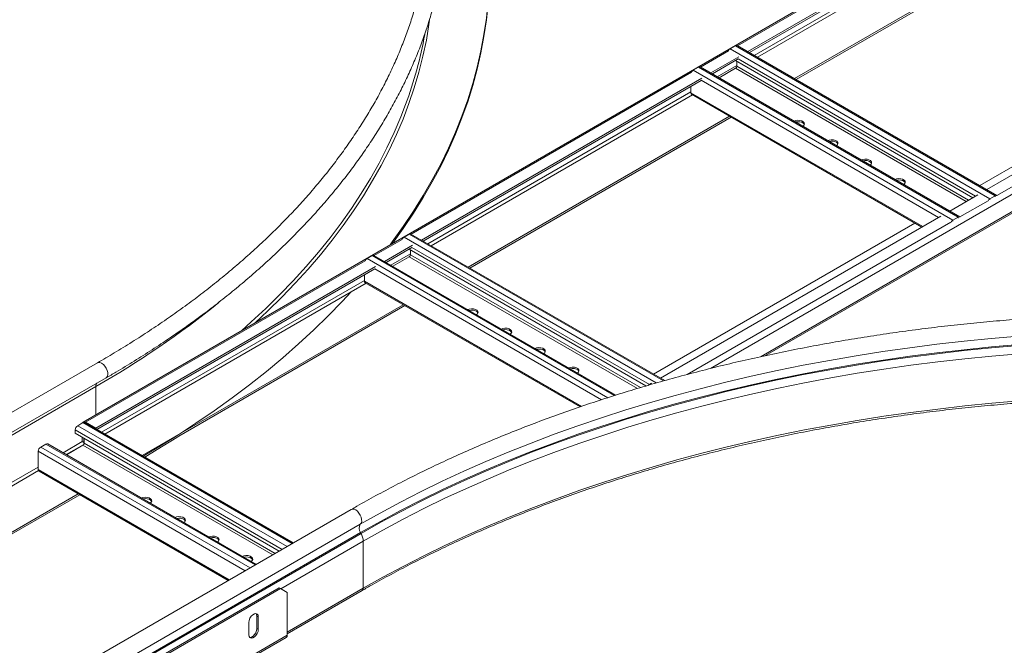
# Model space of a CAD drawing. Header units: millimetres. Extents: x 16 to 6312, y -8659 to -420.
# Tile 51 of 73: x 1006 to 1524, y -2863 to -2534. Entities that reach past the tile are written whole.
import ezdxf

# ---------------------------------------------------------------- set-up
doc = ezdxf.new("R2010")
doc.units = ezdxf.units.MM

msp = doc.modelspace()

# ---------------------------------------------------------------- linework, layer by layer
at = {"color": 7, "linetype": 'Continuous', "lineweight": 15}
for p, q in [((2043.63, -2165.87), (1039.54, -2745.52)), ((1398.08, -2710.63), (2030.03, -2345.81)), ((1536.08, -2465.89), (1388.76, -2550.93)), ((1535.78, -2467.04), (1389.61, -2551.42)), ((1550.67, -2485.88), (1413.37, -2565.14)), ((1551.52, -2486.37), (1414.22, -2565.63)), ((1514.35, -2623.43), (1661.66, -2538.38)), ((1510.67, -2621.31), (1647.97, -2542.05)), ((1382.34, -2547.83), (1379.58, -2549.42)), ((1379.58, -2549.42), (1516.05, -2628.21)), ((1382.34, -2547.83), (1518.81, -2626.61)), ((1519.71, -2626.52), (1383.24, -2547.74)), ((1384.05, -2553.65), (1369.32, -2562.16)), ((1383.75, -2554.8), (1370.17, -2562.65)), ((1382.23, -2555.68), (1506.96, -2627.69)), ((1382.98, -2558.6), (1382.98, -2556.12)), ((1362.89, -2559.06), (1360.14, -2560.65)), ((1360.14, -2560.65), (1496.61, -2639.43)), ((1362.89, -2559.06), (1499.36, -2637.84)), ((1500.26, -2637.75), (1363.79, -2558.97)), ((1373.7, -2564.69), (1382.34, -2559.7)), ((1364.61, -2564.88), (1217.29, -2649.92)), ((1364.31, -2566.03), (1218.14, -2650.41)), ((1358.86, -2569.17), (1358.86, -2572.52)), ((1359.24, -2573.34), (1480.17, -2643.16)), ((1379.2, -2584.87), (1241.9, -2664.13)), ((1380.04, -2585.36), (1242.75, -2664.62)), ((1494.9, -2634.65), (1509.63, -2626.15)), ((1518.81, -2626.61), (1516.05, -2628.21)), ((1342.87, -2722.42), (1490.19, -2637.37)), ((1499.36, -2637.84), (1496.61, -2639.43)), ((1339.2, -2720.3), (1476.49, -2641.04)), ((1210.87, -2646.82), (1208.11, -2648.41)), ((1345.13, -2723.72), (1211.77, -2646.73)), ((1212.58, -2652.64), (1197.84, -2661.15)), ((1212.28, -2653.79), (1198.69, -2661.64)), ((1191.42, -2658.05), (1188.66, -2659.64)), ((1319.46, -2731.35), (1192.32, -2657.96)), ((1202.23, -2663.68), (1210.87, -2658.69)), ((1210.75, -2654.67), (1335.27, -2726.55)), ((1211.5, -2657.59), (1211.5, -2655.11)), ((1193.13, -2663.86), (1046.11, -2748.74)), ((1192.83, -2665.02), (1046.67, -2749.4)), ((1187.39, -2668.16), (1187.39, -2671.51)), ((1187.76, -2672.33), (1300.69, -2737.52)), ((1207.72, -2683.86), (1070.43, -2763.12)), ((1208.57, -2684.35), (1089.8, -2752.91)), ((1047, -2714.42), (909.11, -2794.02)), ((1046.11, -2726.91), (908.22, -2806.51)), ((913.66, -2801.9), (1051.55, -2722.3)), ((1336.16, -2726.29), (1338.16, -2725.14)), ((1039.39, -2745.81), (1036.63, -2747.4)), ((1149.93, -2809.01), (1040.29, -2745.72)), ((1040.74, -2745.64), (1046.11, -2748.74)), ((1035.36, -2749.61), (1035.36, -2751.4)), ((1035.36, -2751.4), (1142.54, -2813.28)), ((1046.11, -2748.74), (1046.11, -2749.08)), ((1019.95, -2757.03), (1017.19, -2758.63)), ((1130.48, -2820.24), (1020.85, -2756.95)), ((1030.76, -2762.67), (1039.39, -2757.68)), ((1039.04, -2755.76), (1039.04, -2753.52)), ((1039.04, -2755.76), (1039.89, -2756.25)), ((1039.89, -2756.25), (1039.89, -2754.01)), ((1040.03, -2756.58), (1040.03, -2754.1)), ((1015.92, -2760.83), (1015.92, -2770.5)), ((1016.29, -2771.32), (1115.75, -2828.74)), ((1036.81, -2783.17), (930, -2844.83)), ((1037.66, -2783.66), (930, -2845.81)), ((1180.39, -2791.42), (1042.51, -2871.02)), ((1185.15, -2799.17), (1047.26, -2878.76)), ((1185.27, -2803.57), (1047.39, -2883.17)), ((1185.52, -2804.01), (1047.63, -2883.61)), ((1185.27, -2803.57), (1185.52, -2804.01)), ((1186.68, -2808.06), (1186.68, -2832.83)), ((1142.49, -2832.54), (937.43, -2950.92)), ((1143.2, -2832.95), (938.13, -2951.33)), ((1143.2, -2832.95), (1142.49, -2832.54)), ((1146.73, -2834.99), (1143.2, -2832.95)), ((1146.73, -2856.71), (1186.19, -2833.93)), ((1146.73, -2857.45), (1146.73, -2834.99)), ((1126.58, -2857.24), (1126.58, -2850.71)), ((1130.82, -2847.44), (1131.53, -2847.85)), ((1130.82, -2847.44), (1130.82, -2853.98)), ((1131.53, -2847.85), (1131.53, -2854.38)), ((1130.82, -2853.98), (1131.53, -2854.38)), ((934.08, -2981.05), (1146.21, -2858.59)), ((1146.73, -2857.45), (934.6, -2979.91))]:
    msp.add_line(p, q, dxfattribs=at)
at = {"color": 8, "linetype": 'Continuous', "lineweight": 15}
for p, q in [((1369.21, -2717.34), (2041.72, -2329.11)), ((1395.84, -2711.11), (2030.85, -2344.53)), ((1530.71, -2462.78), (1383.39, -2547.83)), ((1530.34, -2473.12), (1392.16, -2552.89)), ((1531.15, -2474.61), (1393.86, -2553.87)), ((1519.72, -2626.53), (1667.04, -2541.49)), ((1378.68, -2550.55), (1363.94, -2559.05)), ((1383.75, -2554.77), (1508.51, -2626.79)), ((1382.98, -2558.19), (1372.71, -2564.12)), ((1382.34, -2559.7), (1503.54, -2629.67)), ((1382.98, -2558.6), (1504.81, -2628.93)), ((1359.23, -2561.77), (1211.92, -2646.82)), ((1364.31, -2566), (1489.07, -2638.02)), ((1358.86, -2572.11), (1220.69, -2651.88)), ((1359.68, -2573.6), (1222.38, -2652.86)), ((1358.86, -2572.52), (1480.7, -2642.85)), ((1516.05, -2628.21), (1516.05, -2628.73)), ((1518.81, -2627.14), (1518.81, -2626.61)), ((1500.27, -2637.76), (1515.01, -2629.25)), ((1499.36, -2638.36), (1499.36, -2637.84)), ((1356.95, -2720.5), (1495.56, -2640.47)), ((1496.61, -2639.43), (1496.61, -2639.96)), ((1208.11, -2648.41), (1340.7, -2724.96)), ((1210.87, -2646.82), (1344.42, -2723.92)), ((1207.21, -2649.54), (1192.47, -2658.04)), ((1212.28, -2653.76), (1337.04, -2725.78)), ((1188.66, -2659.64), (1315.22, -2732.7)), ((1191.42, -2658.05), (1318.78, -2731.57)), ((1211.5, -2657.18), (1201.24, -2663.11)), ((1210.87, -2658.69), (1330.73, -2727.89)), ((1211.5, -2657.59), (1332.42, -2727.39)), ((1187.76, -2660.76), (1040.74, -2745.64)), ((1192.83, -2664.98), (1311.97, -2733.76)), ((1187.39, -2671.1), (1049.21, -2750.87)), ((1188.21, -2672.59), (1050.91, -2751.85)), ((1187.39, -2671.51), (1301.35, -2737.3)), ((1046.11, -2741.72), (1046.11, -2726.91)), ((1036.63, -2747.4), (1146.64, -2810.91)), ((1039.39, -2745.81), (1149.4, -2809.32)), ((1040.74, -2745.64), (1040.74, -2745.98)), ((1035.36, -2749.61), (1144.1, -2812.38)), ((1019.95, -2757.03), (1129.95, -2820.54)), ((1039.04, -2755.76), (1028.92, -2761.61)), ((1039.79, -2757.29), (1030.62, -2762.59)), ((1039.39, -2757.68), (1139.12, -2815.25)), ((1040.03, -2756.17), (1039.89, -2756.25)), ((1040.03, -2756.58), (1140.39, -2814.52)), ((1015.92, -2760.83), (1124.65, -2823.6)), ((1017.19, -2758.63), (1127.2, -2822.13)), ((1015.92, -2769.11), (908.22, -2831.28)), ((1016.02, -2771.01), (909.07, -2832.75)), ((1015.92, -2770.5), (1116.28, -2828.44)), ((1186.68, -2808.06), (1143.38, -2833.06)), ((1186.68, -2832.83), (1146.73, -2855.9))]:
    msp.add_line(p, q, dxfattribs=at)
at = {"color": 7, "linetype": 'Continuous', "lineweight": 15, "flags": 128}
for points in [[(1200.82, -2652.41), (1201.97, -2650.87), (1207.73, -2642.85), (1213.15, -2634.75), (1218.24, -2626.58), (1222.99, -2618.34), (1227.4, -2610.04), (1231.46, -2601.68), (1235.18, -2593.26), (1238.55, -2584.8), (1241.58, -2576.3), (1244.25, -2567.75), (1246.56, -2559.17), (1248.53, -2550.56), (1250.14, -2541.93), (1251.39, -2533.28), (1252.19, -2525.72)], [(1202.1, -2651.67), (1207.73, -2643.83), (1213.15, -2635.73), (1218.24, -2627.56), (1222.99, -2619.32), (1227.4, -2611.02), (1231.46, -2602.66), (1235.18, -2594.24), (1238.55, -2585.78), (1241.58, -2577.28), (1244.25, -2568.73), (1246.56, -2560.15), (1248.53, -2551.54), (1250.14, -2542.91), (1251.39, -2534.26), (1252.27, -2525.67)], [(1358.86, -2572.52), (1358.89, -2572.79), (1358.96, -2573.03), (1359.08, -2573.21), (1359.24, -2573.34), (1359.24, -2573.34)], [(1417.71, -2590.09), (1418.2, -2589.66), (1418.49, -2589.03), (1418.39, -2588.38), (1417.92, -2587.79), (1417.12, -2587.33), (1416.1, -2587.06), (1414.97, -2587), (1413.88, -2587.17), (1413.13, -2587.45)], [(1418.44, -2589.24), (1418.39, -2589.12), (1417.92, -2588.53), (1417.12, -2588.07), (1416.1, -2587.79), (1414.97, -2587.73), (1413.91, -2587.9)], [(1435.39, -2600.3), (1435.88, -2599.87), (1436.17, -2599.24), (1436.07, -2598.59), (1435.59, -2598), (1434.8, -2597.54), (1433.77, -2597.26), (1432.65, -2597.2), (1431.56, -2597.37), (1430.81, -2597.65)], [(1436.12, -2599.44), (1436.07, -2599.32), (1435.59, -2598.73), (1434.8, -2598.27), (1433.77, -2598), (1432.65, -2597.94), (1431.58, -2598.1)], [(1453.07, -2610.5), (1453.56, -2610.07), (1453.85, -2609.44), (1453.75, -2608.79), (1453.27, -2608.2), (1452.47, -2607.74), (1451.45, -2607.47), (1450.33, -2607.41), (1449.24, -2607.58), (1448.49, -2607.86)], [(1453.8, -2609.65), (1453.75, -2609.53), (1453.27, -2608.94), (1452.47, -2608.48), (1451.45, -2608.2), (1450.33, -2608.14), (1449.26, -2608.31)], [(1470.75, -2620.71), (1471.23, -2620.28), (1471.53, -2619.65), (1471.43, -2619), (1470.95, -2618.41), (1470.15, -2617.95), (1469.13, -2617.67), (1468, -2617.62), (1466.91, -2617.78), (1466.16, -2618.06)], [(1471.47, -2619.85), (1471.43, -2619.73), (1470.95, -2619.14), (1470.15, -2618.68), (1469.13, -2618.41), (1468, -2618.35), (1466.94, -2618.51)], [(1187.39, -2671.51), (1187.41, -2671.78), (1187.49, -2672.02), (1187.6, -2672.2), (1187.76, -2672.33), (1187.76, -2672.33)], [(1070.98, -2763.44), (1078.4, -2759.02), (1088.65, -2752.67), (1098.63, -2746.17), (1108.34, -2739.54), (1117.78, -2732.78), (1126.94, -2725.89), (1135.81, -2718.88), (1144.39, -2711.75), (1152.67, -2704.5), (1160.65, -2697.14), (1168.32, -2689.67), (1175.69, -2682.1), (1180.27, -2677.17)], [(1246.24, -2689.08), (1246.73, -2688.65), (1247.02, -2688.02), (1246.92, -2687.37), (1246.44, -2686.78), (1245.65, -2686.32), (1244.62, -2686.05), (1243.5, -2685.99), (1242.41, -2686.16), (1241.66, -2686.44)], [(1246.97, -2688.23), (1246.92, -2688.11), (1246.44, -2687.52), (1245.65, -2687.06), (1244.62, -2686.78), (1243.5, -2686.72), (1242.43, -2686.89)], [(1531.14, -2700.41), (1516.75, -2701.63), (1502.4, -2703.04), (1488.12, -2704.66), (1473.91, -2706.47), (1459.78, -2708.48), (1445.74, -2710.69), (1431.8, -2713.09), (1417.96, -2715.68), (1404.23, -2718.47), (1390.63, -2721.45), (1377.15, -2724.62), (1363.81, -2727.97), (1350.61, -2731.51), (1337.57, -2735.24), (1324.68, -2739.14), (1311.96, -2743.22), (1299.42, -2747.48), (1287.06, -2751.91), (1274.89, -2756.52), (1262.91, -2761.29), (1251.14, -2766.23), (1239.57, -2771.33), (1228.23, -2776.59), (1217.11, -2782.01), (1206.21, -2787.58), (1195.56, -2793.3), (1185.15, -2799.17)], [(1263.92, -2699.29), (1264.4, -2698.86), (1264.7, -2698.23), (1264.6, -2697.58), (1264.12, -2696.99), (1263.32, -2696.53), (1262.3, -2696.25), (1261.18, -2696.19), (1260.09, -2696.36), (1259.34, -2696.64)], [(1264.65, -2698.43), (1264.6, -2698.31), (1264.12, -2697.72), (1263.32, -2697.26), (1262.3, -2696.99), (1261.18, -2696.93), (1260.11, -2697.09)], [(1531.17, -2704.85), (1516.77, -2706.06), (1502.43, -2707.48), (1488.16, -2709.09), (1473.95, -2710.9), (1459.83, -2712.91), (1445.79, -2715.12), (1431.85, -2717.52), (1418.02, -2720.12), (1404.29, -2722.9), (1390.69, -2725.88), (1377.22, -2729.05), (1363.88, -2732.4), (1350.69, -2735.94), (1337.65, -2739.66), (1324.77, -2743.57), (1312.05, -2747.65), (1299.51, -2751.91), (1287.15, -2756.34), (1274.99, -2760.94), (1263.01, -2765.71), (1251.24, -2770.65), (1239.68, -2775.74), (1228.34, -2781), (1217.22, -2786.42), (1206.33, -2791.99), (1195.68, -2797.71), (1185.27, -2803.57)], [(1531.21, -2705.34), (1516.83, -2706.56), (1502.5, -2707.97), (1488.23, -2709.58), (1474.03, -2711.39), (1459.91, -2713.4), (1445.89, -2715.61), (1431.95, -2718.01), (1418.13, -2720.6), (1404.41, -2723.39), (1390.82, -2726.36), (1377.35, -2729.53), (1364.02, -2732.88), (1350.84, -2736.42), (1337.8, -2740.14), (1324.93, -2744.04), (1312.22, -2748.12), (1299.69, -2752.37), (1287.34, -2756.8), (1275.18, -2761.4), (1263.21, -2766.17), (1251.45, -2771.1), (1239.9, -2776.2), (1228.56, -2781.45), (1217.45, -2786.87), (1206.57, -2792.43), (1195.92, -2798.15), (1185.52, -2804.01)], [(1531.43, -2709.66), (1517.09, -2710.87), (1502.79, -2712.28), (1488.56, -2713.89), (1474.41, -2715.7), (1460.33, -2717.7), (1446.34, -2719.9), (1432.44, -2722.29), (1418.65, -2724.88), (1404.98, -2727.66), (1391.42, -2730.62), (1377.99, -2733.78), (1364.7, -2737.12), (1351.55, -2740.65), (1338.55, -2744.36), (1325.71, -2748.25), (1313.04, -2752.32), (1300.54, -2756.56), (1288.23, -2760.98), (1276.1, -2765.56), (1264.17, -2770.32), (1252.44, -2775.24), (1240.91, -2780.32), (1229.61, -2785.56), (1218.53, -2790.96), (1207.68, -2796.51), (1197.06, -2802.21), (1186.68, -2808.06)], [(1281.6, -2709.49), (1282.08, -2709.06), (1282.37, -2708.43), (1282.28, -2707.78), (1281.8, -2707.19), (1281, -2706.73), (1279.98, -2706.46), (1278.85, -2706.4), (1277.76, -2706.57), (1277.01, -2706.85)], [(1282.32, -2708.64), (1282.28, -2708.52), (1281.8, -2707.93), (1281, -2707.47), (1279.98, -2707.19), (1278.85, -2707.13), (1277.79, -2707.3)], [(1299.27, -2719.7), (1299.76, -2719.27), (1300.05, -2718.64), (1299.95, -2717.99), (1299.48, -2717.4), (1298.68, -2716.94), (1297.66, -2716.66), (1296.53, -2716.6), (1295.44, -2716.77), (1294.69, -2717.05)], [(1300, -2718.84), (1299.95, -2718.72), (1299.48, -2718.13), (1298.68, -2717.67), (1297.66, -2717.4), (1296.53, -2717.34), (1295.47, -2717.5)], [(1531.43, -2734.44), (1517.09, -2735.65), (1502.79, -2737.06), (1488.56, -2738.66), (1474.41, -2740.47), (1460.33, -2742.47), (1446.34, -2744.67), (1432.44, -2747.07), (1418.65, -2749.65), (1404.98, -2752.43), (1391.42, -2755.4), (1377.99, -2758.55), (1364.7, -2761.9), (1351.55, -2765.42), (1338.55, -2769.13), (1325.71, -2773.02), (1313.04, -2777.09), (1300.54, -2781.34), (1288.23, -2785.75), (1276.1, -2790.34), (1264.17, -2795.09), (1252.44, -2800.01), (1240.91, -2805.1), (1229.61, -2810.34), (1218.53, -2815.73), (1207.68, -2821.28), (1197.06, -2826.99), (1186.68, -2832.83)], [(1071.82, -2763.92), (1078.4, -2760), (1088.65, -2753.65), (1089.8, -2752.91)], [(1015.92, -2770.5), (1015.94, -2770.77), (1016.01, -2771.01), (1016.13, -2771.19), (1016.29, -2771.32), (1016.29, -2771.32)], [(1074.77, -2788.07), (1075.25, -2787.64), (1075.55, -2787.01), (1075.45, -2786.36), (1074.97, -2785.77), (1074.17, -2785.31), (1073.15, -2785.04), (1072.02, -2784.98), (1070.93, -2785.15), (1070.18, -2785.43)], [(1075.49, -2787.22), (1075.45, -2787.1), (1074.97, -2786.51), (1074.17, -2786.05), (1073.15, -2785.77), (1072.02, -2785.71), (1070.96, -2785.88)], [(1092.45, -2798.28), (1092.93, -2797.85), (1093.22, -2797.22), (1093.12, -2796.57), (1092.65, -2795.98), (1091.85, -2795.52), (1090.83, -2795.24), (1089.7, -2795.18), (1088.61, -2795.35), (1087.86, -2795.63)], [(1093.17, -2797.42), (1093.12, -2797.3), (1092.65, -2796.71), (1091.85, -2796.25), (1090.83, -2795.98), (1089.7, -2795.92), (1088.64, -2796.08)], [(1110.12, -2808.48), (1110.61, -2808.05), (1110.9, -2807.42), (1110.8, -2806.77), (1110.33, -2806.18), (1109.53, -2805.72), (1108.5, -2805.45), (1107.38, -2805.39), (1106.29, -2805.56), (1105.54, -2805.84)], [(1110.85, -2807.63), (1110.8, -2807.51), (1110.33, -2806.92), (1109.53, -2806.46), (1108.5, -2806.18), (1107.38, -2806.12), (1106.32, -2806.29)], [(1127.8, -2818.69), (1128.29, -2818.26), (1128.58, -2817.63), (1128.48, -2816.98), (1128, -2816.39), (1127.2, -2815.93), (1126.18, -2815.65), (1125.06, -2815.59), (1123.97, -2815.76), (1123.22, -2816.04)], [(1128.53, -2817.83), (1128.48, -2817.71), (1128, -2817.12), (1127.2, -2816.66), (1126.18, -2816.39), (1125.06, -2816.33), (1123.99, -2816.49)], [(1126.58, -2850.71), (1126.73, -2849.64), (1127.16, -2848.54), (1127.82, -2847.52), (1128.62, -2846.71), (1129.48, -2846.22), (1130.29, -2846.09), (1130.95, -2846.35), (1131.38, -2846.96), (1131.53, -2847.85)], [(1130.41, -2846.11), (1130.67, -2846.55), (1130.82, -2847.44)], [(1131.53, -2854.38), (1131.38, -2855.45), (1130.95, -2856.55), (1130.29, -2857.57), (1129.48, -2858.38), (1128.62, -2858.87), (1127.82, -2859), (1127.16, -2858.74), (1126.73, -2858.13), (1126.58, -2857.24)], [(1130.82, -2853.98), (1130.67, -2855.04), (1130.24, -2856.15), (1129.58, -2857.16), (1128.78, -2857.97), (1127.92, -2858.47), (1127.11, -2858.59), (1126.99, -2858.58)]]:
    msp.add_lwpolyline(points, dxfattribs=at)
at = {"color": 8, "linetype": 'Continuous', "lineweight": 15, "flags": 128}
for points in [[(1129.84, -2693.39), (1136.52, -2687.16), (1143.9, -2679.91), (1150.97, -2672.57), (1157.74, -2665.13), (1164.19, -2657.59), (1170.33, -2649.97), (1176.14, -2642.27), (1181.63, -2634.49), (1186.79, -2626.63), (1191.62, -2618.7), (1196.12, -2610.71), (1200.28, -2602.65), (1204.11, -2594.55), (1207.59, -2586.39), (1210.73, -2578.18), (1213.53, -2569.93), (1215.98, -2561.65), (1218.08, -2553.33), (1219.84, -2544.99), (1221.24, -2536.63), (1221.54, -2534.52)], [(1122.68, -2697.52), (1127.83, -2692.94), (1135.49, -2685.82), (1142.86, -2678.59), (1149.92, -2671.26), (1156.67, -2663.83), (1163.11, -2656.31), (1169.23, -2648.71), (1175.03, -2641.02), (1180.51, -2633.25), (1185.66, -2625.41), (1190.49, -2617.5), (1194.97, -2609.52), (1199.13, -2601.48), (1202.95, -2593.39), (1206.42, -2585.25), (1208.96, -2578.68)], [(1051.55, -2722.3), (1051.83, -2722.09), (1052.27, -2721.44), (1052.48, -2720.55), (1052.43, -2719.49), (1052.15, -2718.34), (1051.63, -2717.19), (1050.93, -2716.13), (1050.11, -2715.25), (1049.21, -2714.61), (1048.32, -2714.26), (1047.51, -2714.23), (1047, -2714.42)], [(1180.39, -2791.42), (1181.01, -2791.22), (1181.84, -2791.29), (1182.73, -2791.68), (1183.62, -2792.36), (1184.43, -2793.27), (1185.11, -2794.35), (1185.59, -2795.5), (1185.85, -2796.65), (1185.86, -2797.69), (1185.62, -2798.55), (1185.15, -2799.17)]]:
    msp.add_lwpolyline(points, dxfattribs=at)
at = {"color": 7, "linetype": 'Continuous', "lineweight": 15}
for centre, radius, start, end in [((1006.86, -2503.67), 215.58, 339.6366, 349.7867), ((1381.03, -2551.7), 2.7, 122.4502, 153.7891), ((1382.87, -2548.57), 0.905, 65.6898, 125.6224), ((1361.59, -2562.93), 2.7, 122.452, 153.7873), ((1363.42, -2559.79), 0.905, 65.6898, 125.6224), ((1381.59, -2558.54), 1.38, 302.6049, 357.394), ((1517.5, -2630.49), 2.7, 122.4502, 153.7891), ((1519.33, -2627.3), 0.857, 57.5648, 126.9349), ((1499.88, -2638.52), 0.857, 57.5648, 126.9349), ((1498.06, -2641.71), 2.7, 122.452, 153.7873), ((1209.56, -2650.69), 2.7, 122.451, 153.7883), ((1211.39, -2647.56), 0.905, 65.6932, 125.6215), ((1190.11, -2661.92), 2.7, 122.4494, 153.7899), ((1191.95, -2658.78), 0.905, 65.6879, 125.6242), ((1210.12, -2657.53), 1.38, 302.6019, 357.3959), ((1038.12, -2749.73), 2.77, 122.6048, 177.3952), ((1040.08, -2746.43), 1.03, 50.2415, 151.4206), ((1039.92, -2746.55), 0.905, 65.6929, 125.6192), ((1020.47, -2757.77), 0.905, 65.6866, 125.6255), ((1038.65, -2756.52), 1.38, 302.6042, 357.3958), ((1041.47, -2756.22), 1.58, 181.225, 201.9274), ((1018.68, -2760.96), 2.77, 122.6043, 177.3957), ((1188.2, -2801.28), 3.72, 145.2374, 218.0442), ((1178.1, -2808.34), 8.59, 1.8773, 30.2835), ((1145.51, -2857.58), 1.23, 305.0157, 6.2964)]:
    msp.add_arc(centre, radius, start, end, dxfattribs=at)
at = {"color": 8, "linetype": 'Continuous', "lineweight": 15}
for centre, radius, start, end in [((800.89, -2298.22), 493.87, 299.7703, 308.8666), ((1048.98, -2726.77), 2.87, 145.539, 182.6909), ((1185.54, -2832.98), 1.15, 304.0478, 7.2521)]:
    msp.add_arc(centre, radius, start, end, dxfattribs=at)
at = {"color": 7, "linetype": 'Continuous', "lineweight": 15}
for points, knots in [([(1051.55, -2722.3), (1053.27, -2721.29), (1058.27, -2718.39), (1066.36, -2713.48), (1075.76, -2707.54), (1084.91, -2701.46), (1093.83, -2695.27), (1102.5, -2688.96), (1110.92, -2682.54), (1119.09, -2676), (1127, -2669.36), (1134.65, -2662.61), (1142.03, -2655.77), (1149.14, -2648.82), (1155.98, -2641.78), (1162.54, -2634.65), (1168.81, -2627.44), (1174.81, -2620.14), (1180.51, -2612.77), (1185.92, -2605.32), (1191.04, -2597.8), (1195.86, -2590.21), (1200.39, -2582.56), (1204.61, -2574.86), (1208.52, -2567.1), (1212.13, -2559.29), (1215.44, -2551.43), (1218.43, -2543.54), (1221.11, -2535.61), (1223.48, -2527.64), (1225.54, -2519.65), (1227.28, -2511.63), (1228.71, -2503.6), (1229.83, -2495.54), (1230.63, -2487.48), (1231.11, -2479.41), (1231.27, -2471.33), (1231.12, -2463.26), (1230.66, -2455.19), (1229.88, -2447.12), (1228.78, -2439.08), (1227.37, -2431.04), (1225.65, -2423.03), (1223.61, -2415.04), (1221.26, -2407.08), (1218.6, -2399.16), (1215.62, -2391.27), (1212.34, -2383.42), (1208.76, -2375.62), (1204.86, -2367.86), (1200.67, -2360.16), (1196.17, -2352.52), (1191.37, -2344.93), (1186.28, -2337.42), (1180.89, -2329.97), (1175.21, -2322.59), (1169.24, -2315.3), (1162.99, -2308.08), (1156.45, -2300.95), (1149.64, -2293.91), (1142.55, -2286.96), (1135.19, -2280.11), (1127.56, -2273.36), (1119.67, -2266.71), (1111.53, -2260.17), (1103.13, -2253.74), (1094.47, -2247.42), (1085.58, -2241.22), (1076.44, -2235.14), (1067.06, -2229.19), (1058.75, -2224.13), (1053.51, -2221.08), (1051.55, -2219.94)], [0, 0, 0, 0, 0.007642, 0.022153, 0.036665, 0.051177, 0.065689, 0.080201, 0.094712, 0.109223, 0.123734, 0.138243, 0.152751, 0.167257, 0.181761, 0.196263, 0.210761, 0.225257, 0.239749, 0.254236, 0.268719, 0.283197, 0.297669, 0.312135, 0.326595, 0.341048, 0.355495, 0.369934, 0.384366, 0.398792, 0.41321, 0.427623, 0.44203, 0.456432, 0.470831, 0.485225, 0.499618, 0.51401, 0.528402, 0.542794, 0.557189, 0.571586, 0.585987, 0.600392, 0.614803, 0.62922, 0.643644, 0.658074, 0.67251, 0.686954, 0.701405, 0.715862, 0.730325, 0.744795, 0.75927, 0.77375, 0.788235, 0.802724, 0.817217, 0.831713, 0.846212, 0.860714, 0.875218, 0.889723, 0.90423, 0.918738, 0.933247, 0.947756, 0.962266, 0.976776, 0.991286, 1, 1, 1, 1]), ([(1143.51, -2300.73), (1145.52, -2302.78), (1149.78, -2307.13), (1155.95, -2313.87), (1162.09, -2320.93), (1167.93, -2328.07), (1173.49, -2335.28), (1178.77, -2342.56), (1183.75, -2349.9), (1188.43, -2357.31), (1192.82, -2364.78), (1196.92, -2372.31), (1200.71, -2379.88), (1204.2, -2387.51), (1207.38, -2395.17), (1210.26, -2402.88), (1212.83, -2410.63), (1215.09, -2418.4), (1217.04, -2426.21), (1218.68, -2434.04), (1220.01, -2441.9), (1221.02, -2449.77), (1221.71, -2457.65), (1222.1, -2465.54), (1222.16, -2473.43), (1221.91, -2481.33), (1221.34, -2489.21), (1220.46, -2497.09), (1219.27, -2504.96), (1217.75, -2512.81), (1215.93, -2520.63), (1213.79, -2528.43), (1211.35, -2536.2), (1208.59, -2543.93), (1205.53, -2551.62), (1202.16, -2559.27), (1198.48, -2566.88), (1194.51, -2574.43), (1190.23, -2581.93), (1185.66, -2589.37), (1180.79, -2596.75), (1175.63, -2604.06), (1170.18, -2611.31), (1164.44, -2618.48), (1158.42, -2625.57), (1152.12, -2632.59), (1145.54, -2639.52), (1138.68, -2646.36), (1131.55, -2653.11), (1124.16, -2659.77), (1116.5, -2666.33), (1108.58, -2672.79), (1100.41, -2679.15), (1091.99, -2685.39), (1083.31, -2691.53), (1074.4, -2697.55), (1065.24, -2703.45), (1056.12, -2709.08), (1049.95, -2712.69), (1047, -2714.42)], [0, 0, 0, 0, 0.015729, 0.033275, 0.050824, 0.068377, 0.085934, 0.103496, 0.121064, 0.138639, 0.15622, 0.173809, 0.191405, 0.209011, 0.226625, 0.244248, 0.26188, 0.279521, 0.297172, 0.31483, 0.332497, 0.35017, 0.367848, 0.385532, 0.403218, 0.420905, 0.438593, 0.456278, 0.473959, 0.491636, 0.509306, 0.52697, 0.544625, 0.562272, 0.57991, 0.597539, 0.615159, 0.632771, 0.650373, 0.667968, 0.685555, 0.703134, 0.720708, 0.738275, 0.755837, 0.773395, 0.790948, 0.808498, 0.826045, 0.843589, 0.861132, 0.878672, 0.896212, 0.91375, 0.931288, 0.948825, 0.966362, 0.983899, 1, 1, 1, 1]), ([(2041.5, -2791.42), (2039.76, -2790.43), (2034.73, -2787.54), (2026.24, -2782.87), (2015.95, -2777.46), (2005.44, -2772.18), (1994.74, -2767.04), (1983.83, -2762.05), (1972.74, -2757.2), (1961.45, -2752.5), (1949.99, -2747.95), (1938.35, -2743.55), (1926.54, -2739.31), (1914.57, -2735.23), (1902.45, -2731.31), (1890.17, -2727.54), (1877.75, -2723.94), (1865.19, -2720.51), (1852.5, -2717.24), (1839.68, -2714.14), (1826.75, -2711.21), (1813.7, -2708.45), (1800.56, -2705.87), (1787.31, -2703.45), (1773.97, -2701.22), (1760.55, -2699.16), (1747.05, -2697.27), (1733.48, -2695.57), (1719.85, -2694.05), (1706.16, -2692.7), (1692.42, -2691.54), (1678.65, -2690.55), (1664.83, -2689.75), (1650.99, -2689.13), (1637.13, -2688.7), (1623.25, -2688.45), (1609.37, -2688.37), (1595.49, -2688.49), (1581.61, -2688.78), (1567.75, -2689.26), (1553.92, -2689.92), (1540.11, -2690.76), (1526.34, -2691.79), (1512.62, -2692.99), (1498.94, -2694.38), (1485.32, -2695.94), (1471.77, -2697.69), (1458.29, -2699.61), (1444.88, -2701.71), (1431.57, -2703.99), (1418.34, -2706.44), (1405.22, -2709.06), (1392.2, -2711.86), (1379.29, -2714.83), (1366.5, -2717.97), (1353.84, -2721.27), (1341.31, -2724.75), (1328.92, -2728.38), (1316.68, -2732.18), (1304.59, -2736.14), (1292.65, -2740.26), (1280.88, -2744.54), (1269.28, -2748.97), (1257.86, -2753.55), (1246.62, -2758.29), (1235.57, -2763.17), (1224.71, -2768.2), (1214.05, -2773.36), (1203.59, -2778.67), (1193.35, -2784.12), (1185.66, -2788.4), (1181.38, -2790.86), (1180.39, -2791.42)], [0, 0, 0, 0, 0.007656, 0.022194, 0.036731, 0.051268, 0.065804, 0.08034, 0.094875, 0.10941, 0.123944, 0.138477, 0.15301, 0.167542, 0.182074, 0.196604, 0.211135, 0.225664, 0.240193, 0.254722, 0.26925, 0.283778, 0.298305, 0.312831, 0.327357, 0.341883, 0.356409, 0.370934, 0.385459, 0.399983, 0.414508, 0.429032, 0.443556, 0.45808, 0.472603, 0.487127, 0.501651, 0.516175, 0.530698, 0.545222, 0.559746, 0.57427, 0.588794, 0.603318, 0.617843, 0.632367, 0.646892, 0.661418, 0.675943, 0.69047, 0.704996, 0.719523, 0.73405, 0.748578, 0.763107, 0.777636, 0.792165, 0.806695, 0.821226, 0.835757, 0.850289, 0.864822, 0.879356, 0.89389, 0.908425, 0.92296, 0.937496, 0.952033, 0.966571, 0.981109, 0.995647, 1, 1, 1, 1]), ([(1186.19, -2833.93), (1187.9, -2832.95), (1192.86, -2830.11), (1201.24, -2825.5), (1211.39, -2820.15), (1221.77, -2814.95), (1232.34, -2809.87), (1243.12, -2804.94), (1254.09, -2800.15), (1265.24, -2795.51), (1276.58, -2791.02), (1288.1, -2786.68), (1299.78, -2782.49), (1311.63, -2778.45), (1323.64, -2774.58), (1335.8, -2770.86), (1348.11, -2767.3), (1360.55, -2763.91), (1373.13, -2760.68), (1385.83, -2757.62), (1398.65, -2754.73), (1411.58, -2752.01), (1424.62, -2749.46), (1437.75, -2747.08), (1450.98, -2744.88), (1464.29, -2742.85), (1477.68, -2741), (1491.14, -2739.33), (1504.66, -2737.83), (1518.24, -2736.52), (1531.86, -2735.38), (1545.53, -2734.43), (1559.23, -2733.65), (1572.96, -2733.06), (1586.71, -2732.65), (1600.48, -2732.42), (1614.25, -2732.37), (1628.01, -2732.51), (1641.77, -2732.82), (1655.51, -2733.32), (1669.23, -2734), (1682.92, -2734.86), (1696.57, -2735.9), (1710.17, -2737.13), (1723.73, -2738.53), (1737.22, -2740.11), (1750.64, -2741.87), (1764, -2743.8), (1777.27, -2745.92), (1790.45, -2748.2), (1803.54, -2750.66), (1816.53, -2753.29), (1829.41, -2756.1), (1842.17, -2759.07), (1854.81, -2762.21), (1867.33, -2765.52), (1879.7, -2768.99), (1891.94, -2772.62), (1904.03, -2776.42), (1915.96, -2780.37), (1927.73, -2784.48), (1939.34, -2788.74), (1950.77, -2793.16), (1962.02, -2797.72), (1973.09, -2802.43), (1983.97, -2807.29), (1994.65, -2812.29), (2005.13, -2817.43), (2015.39, -2822.7), (2025.62, -2828.19), (2032.29, -2831.99), (2035.71, -2833.93)], [0, 0, 0, 0, 0.007669, 0.022248, 0.036827, 0.051406, 0.065985, 0.080565, 0.095144, 0.109725, 0.124305, 0.138886, 0.153467, 0.168049, 0.182631, 0.197213, 0.211796, 0.226379, 0.240962, 0.255545, 0.270129, 0.284713, 0.299298, 0.313882, 0.328467, 0.343052, 0.357637, 0.372223, 0.386808, 0.401394, 0.41598, 0.430566, 0.445152, 0.459738, 0.474324, 0.48891, 0.503497, 0.518083, 0.532669, 0.547255, 0.561841, 0.576428, 0.591014, 0.605599, 0.620185, 0.634771, 0.649356, 0.663941, 0.678526, 0.693111, 0.707696, 0.72228, 0.736864, 0.751448, 0.766032, 0.780615, 0.795198, 0.809781, 0.824363, 0.838945, 0.853526, 0.868107, 0.882688, 0.897269, 0.911849, 0.926428, 0.941008, 0.955587, 0.970165, 0.984744, 1, 1, 1, 1])]:
    msp.add_open_spline(points, degree=3, knots=knots, dxfattribs=at)

doc.saveas('drawing.dxf')
